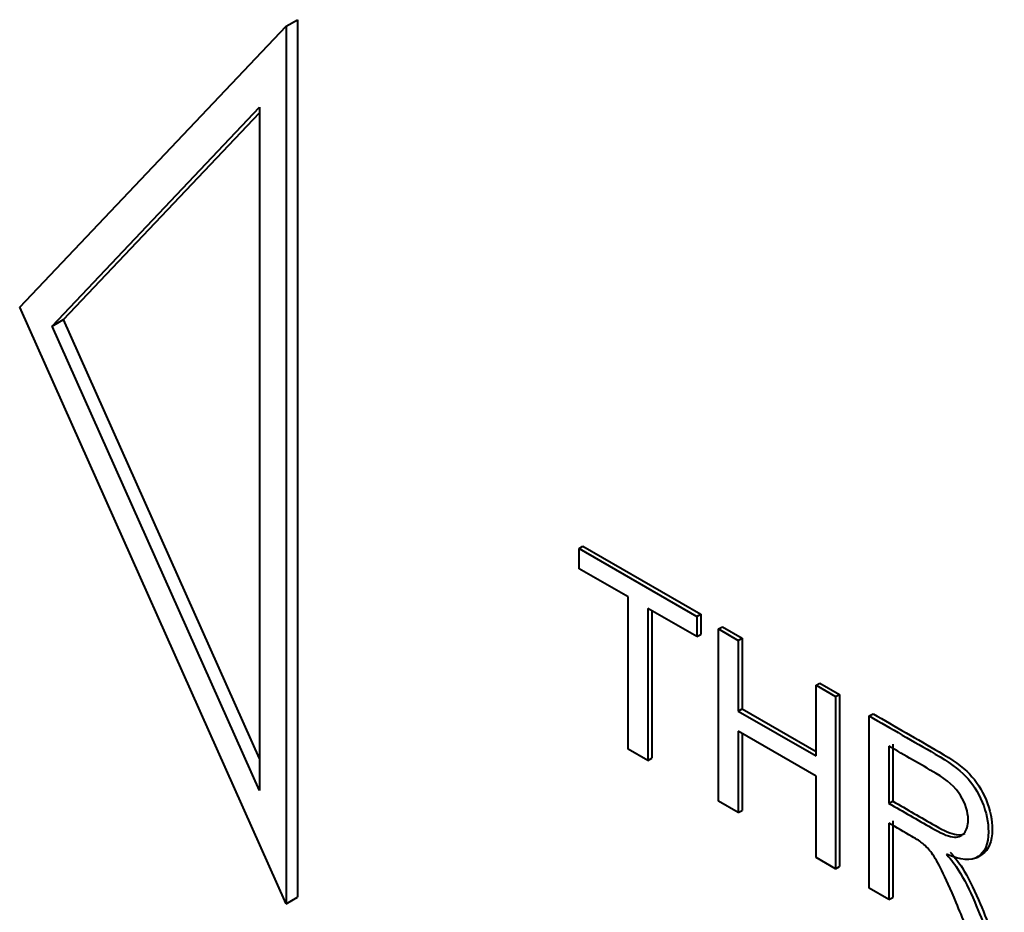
# Model space of a CAD drawing. Header units: millimetres. Extents: x 1 to 420, y -2 to 296.
# Tile 7 of 33: x 88.22 to 95.56, y 51.56 to 58.22. Entities that reach past the tile are written whole.
import ezdxf

# ---------------------------------------------------------------- set-up
doc = ezdxf.new("R2010")
doc.units = ezdxf.units.MM
doc.layers.add('Default', color=7, linetype='Continuous')
doc.layers.add('ME001037.00.00', color=7, linetype='Continuous')

# ---------------------------------------------------------------- blocks, each defined once
blk = doc.blocks.new('SE2')
at = {"layer": 'ME001037.00.00', "color": 7, "linetype": 'Continuous', "lineweight": 40}
for p, q in [((90.2019, 58.1685), (90.2868, 58.2175)), ((90.2868, 58.2175), (90.2868, 51.67)), ((88.2152, 56.0721), (90.2019, 58.1685)), ((90.2019, 58.1685), (90.2019, 51.621)), ((88.457, 55.9313), (90.004, 57.5637)), ((88.5418, 55.9803), (90.004, 57.5231)), ((90.004, 57.5637), (90.004, 52.4654)), ((90.2019, 51.621), (88.2152, 56.0721)), ((88.457, 55.9313), (88.5418, 55.9803)), ((90.004, 52.7045), (88.5418, 55.9803)), ((90.004, 52.4654), (88.457, 55.9313)), ((92.3888, 54.2721), (92.4171, 54.2884)), ((92.4171, 54.2884), (93.2951, 53.7815)), ((92.3888, 54.1215), (92.3888, 54.2721)), ((92.3888, 54.2721), (93.2668, 53.7652)), ((92.7548, 53.9102), (92.3888, 54.1215)), ((92.7548, 52.7758), (92.7548, 53.9102)), ((93.2668, 53.6146), (92.9015, 53.8255)), ((92.9015, 53.8255), (92.9015, 52.6911)), ((92.9298, 53.8092), (92.9298, 52.7074)), ((93.2668, 53.7652), (93.2951, 53.7815)), ((93.2668, 53.7652), (93.2668, 53.6146)), ((93.2951, 53.7815), (93.2951, 53.6309)), ((93.2668, 53.6146), (93.2951, 53.6309)), ((93.429, 53.6715), (93.4573, 53.6878)), ((93.429, 52.3865), (93.429, 53.6715)), ((93.429, 53.6715), (93.5757, 53.5868)), ((93.4573, 53.6878), (93.604, 53.6031)), ((93.5757, 53.5868), (93.604, 53.6031)), ((93.5757, 53.5868), (93.5757, 53.0589)), ((93.604, 53.6031), (93.604, 53.0753)), ((94.1559, 53.2519), (94.1841, 53.2682)), ((94.1559, 52.724), (94.1559, 53.2519)), ((94.1559, 53.2519), (94.3018, 53.1676)), ((94.1841, 53.2682), (94.3301, 53.1839)), ((94.3018, 53.1676), (94.3301, 53.1839)), ((94.3301, 53.1839), (94.3301, 51.8989)), ((94.3018, 53.1676), (94.3018, 51.8826)), ((93.5757, 53.0589), (93.604, 53.0753)), ((93.5757, 53.0589), (94.1559, 52.724)), ((93.604, 53.0753), (94.1559, 52.7567)), ((94.553, 53.0226), (94.5813, 53.0389)), ((94.553, 51.7376), (94.553, 53.0226)), ((94.1559, 52.5734), (93.5757, 52.9084)), ((93.5757, 52.9084), (93.5757, 52.3018)), ((93.604, 52.892), (93.604, 52.3181)), ((94.728, 52.813), (94.728, 52.387)), ((92.9015, 52.6911), (92.7548, 52.7758)), ((94.6997, 52.7967), (94.6997, 52.3707)), ((92.9015, 52.6911), (92.9298, 52.7074)), ((94.1559, 51.9668), (94.1559, 52.5734)), ((93.5757, 52.3018), (93.429, 52.3865)), ((94.6997, 52.3707), (94.728, 52.387)), ((93.5757, 52.3018), (93.604, 52.3181)), ((94.6997, 52.2226), (94.6997, 51.6529)), ((94.728, 52.239), (94.728, 51.6692)), ((94.3018, 51.8826), (94.1559, 51.9668)), ((95.3566, 51.9678), (95.392, 51.9882)), ((94.3018, 51.8826), (94.3301, 51.8989)), ((94.6997, 51.6529), (94.553, 51.7376)), ((90.2019, 51.621), (90.2868, 51.67)), ((94.6997, 51.6529), (94.728, 51.6692))]:
    blk.add_line(p, q, dxfattribs=at)
for points, knots in [([(94.5813, 53.0389), (94.7453, 52.9442), (94.9093, 52.8495), (95.0732, 52.7549), (95.1733, 52.6971), (95.2481, 52.6428), (95.3518, 52.5367), (95.3926, 52.4721), (95.4237, 52.396), (95.4551, 52.319), (95.4696, 52.2463), (95.4696, 52.0846), (95.4444, 52.0221), (95.3913, 51.9879), (95.3892, 51.9866), (95.3871, 51.9854)], [0, 0, 0, 0, 0.3180468, 0.3180468, 0.3180468, 0.4459673, 0.4459673, 0.5738877, 0.5738877, 0.5738877, 0.6937769, 0.6937769, 0.8468885, 0.8468885, 0.852925, 0.852925, 0.852925, 0.852925]), ([(94.553, 53.0226), (94.717, 52.9279), (94.881, 52.8332), (95.045, 52.7385), (95.145, 52.6808), (95.2198, 52.6265), (95.3235, 52.5204), (95.3643, 52.4558), (95.3954, 52.3796), (95.4269, 52.3027), (95.4413, 52.2299), (95.4413, 52.0682), (95.4162, 52.0058), (95.3139, 51.9399), (95.2346, 51.9455), (95.1279, 51.9908)], [0, 0, 0, 0, 0.318047, 0.318047, 0.318047, 0.445967, 0.445967, 0.573888, 0.573888, 0.573888, 0.693777, 0.693777, 0.846888, 0.846888, 1, 1, 1, 1]), ([(94.6997, 52.3707), (94.8051, 52.3098), (94.9106, 52.2489), (95.0161, 52.188), (95.0827, 52.1495), (95.1361, 52.1264), (95.2117, 52.1153), (95.2406, 52.1243), (95.2606, 52.1478), (95.2809, 52.1717), (95.2902, 52.2051), (95.2902, 52.3069), (95.2709, 52.3685), (95.2324, 52.4301), (95.1947, 52.4905), (95.1339, 52.5452), (95.0516, 52.5935), (94.9343, 52.6625), (94.817, 52.729), (94.6997, 52.7967)], [0, 0, 0, 0, 0.228518, 0.228518, 0.228518, 0.326471, 0.326471, 0.424424, 0.424424, 0.424424, 0.498184, 0.498184, 0.607288, 0.607288, 0.607288, 0.745792, 0.745792, 0.745792, 1, 1, 1, 1]), ([(94.728, 52.387), (94.8334, 52.3261), (94.9389, 52.2652), (95.0443, 52.2043), (95.111, 52.1658), (95.1644, 52.1427), (95.2273, 52.1335), (95.2486, 52.1362), (95.2659, 52.1454)], [0, 0, 0, 0, 0.2285182, 0.2285182, 0.2285182, 0.326471, 0.326471, 0.3917675, 0.3917675, 0.3917675, 0.3917675]), ([(95.3472, 51.279), (95.2983, 51.3962), (95.2494, 51.5134), (95.2005, 51.6306), (95.158, 51.7325), (95.122, 51.812), (95.0939, 51.8693), (95.066, 51.9261), (95.0413, 51.9698), (95.019, 51.9989), (94.9977, 52.0269), (94.9746, 52.052), (94.9523, 52.0708), (94.9354, 52.0852), (94.9079, 52.1024), (94.8701, 52.1243), (94.8133, 52.1571), (94.7565, 52.1899), (94.6997, 52.2226)], [0, 0, 0, 0, 0.306613, 0.306613, 0.306613, 0.515932, 0.515932, 0.515932, 0.634952, 0.634952, 0.634952, 0.716712, 0.716712, 0.716712, 0.809145, 0.809145, 0.809145, 1, 1, 1, 1]), ([(95.1562, 52.0071), (95.1955, 51.9622), (95.2251, 51.9237), (95.2451, 51.8916), (95.289, 51.8213), (95.3289, 51.7406), (95.3674, 51.6499), (95.4326, 51.4964), (95.4958, 51.3425), (95.56, 51.1888)], [0, 0, 0, 0, 0.16006, 0.16006, 0.16006, 0.453367, 0.453367, 0.453367, 1, 1, 1, 1]), ([(95.1279, 51.9908), (95.1672, 51.9459), (95.1968, 51.9074), (95.2168, 51.8753), (95.2607, 51.8049), (95.3006, 51.7243), (95.3391, 51.6336), (95.4043, 51.4801), (95.4675, 51.3262), (95.5317, 51.1725)], [0, 0, 0, 0, 0.16006, 0.16006, 0.16006, 0.453367, 0.453367, 0.453367, 1, 1, 1, 1])]:
    blk.add_open_spline(points, degree=3, knots=knots, dxfattribs=at)

msp = doc.modelspace()

# ---------------------------------------------------------------- block references
at = {"layer": 'Default'}
msp.add_blockref('SE2', (0, 0), dxfattribs=at)

doc.saveas('drawing.dxf')
